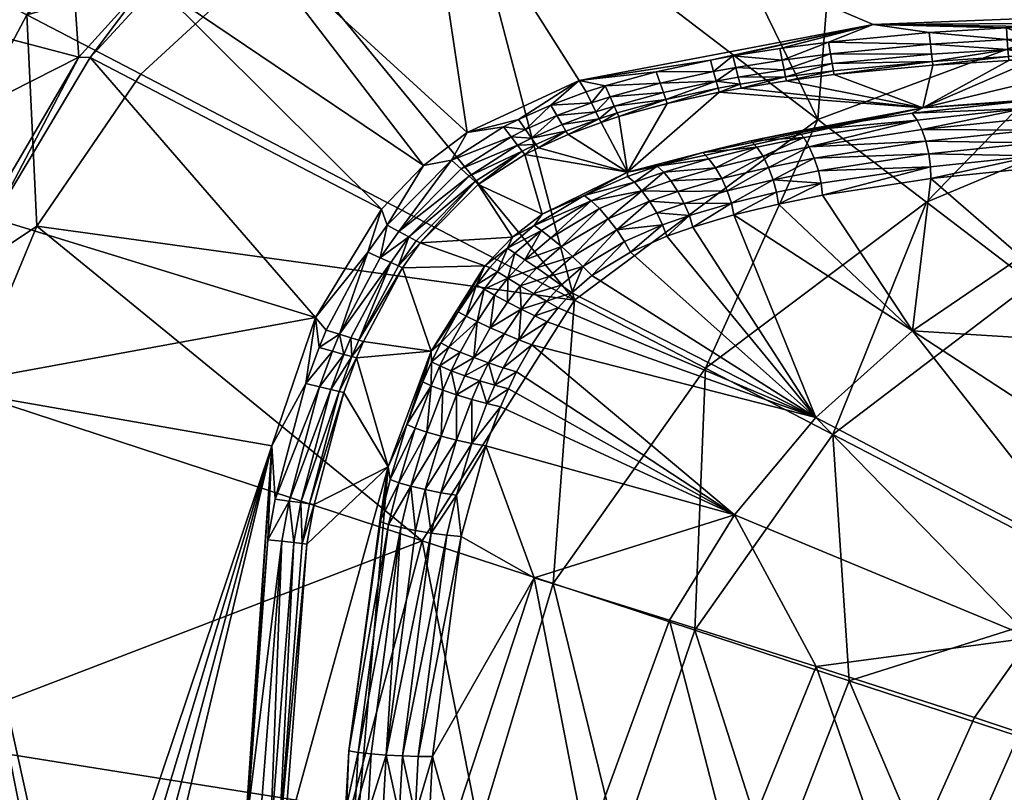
# Model space of a CAD drawing. Header units: centimetres. Extents: x -23.4 to 37.6, y -22.2 to 18.5.
# Tile 8 of 27: x -15.5 to -4.7, y 1.4 to 9.8. Entities that reach past the tile are written whole.
import ezdxf

# ---------------------------------------------------------------- set-up
doc = ezdxf.new("R2010")
doc.units = ezdxf.units.CM
doc.layers.get('0').update_dxf_attribs({"true_color": 0x5890e1})

msp = doc.modelspace()

# ---------------------------------------------------------------- meshes
at = {"color": 16, "true_color": 0x870606}
mesh = msp.add_polyface(dxfattribs=at)
corners = [(-8.679, 13.755, 26.176), (-11.602, 13.003, 26.176), (1.529, 17.813, 26.176), (-5.579, 14.098, 26.176), (-6.166, 9.793, 26.683), (-11.111, 11.897, 26.683), (-1.232, 9.985, 26.683), (7.102, 11.897, 26.683), (-0.878, 9.849, 26.703), (-1.484, 9.842, 26.703), (-3.26, 9.811, 26.703), (-5.536, 14.016, 26.683), (-11.111, 12.072, 26.176), (2.02, 16.882, 26.176), (-11.613, 13.025, 26.442), (-5.092, 15.593, 27.062), (-3.411, 16.127, 26.952), (-5.077, 15.553, 26.974), (-8.4, 14.397, 27.018), (-5.052, 15.487, 26.793), (-11.666, 13.118, 26.85), (-5.036, 15.444, 26.605), (-3.393, 16.075, 26.772), (1.528, 17.819, 26.395), (-8.424, 14.449, 27.105), (-8.45, 14.507, 27.188), (-5.11, 15.639, 27.146), (-3.436, 16.197, 27.125), (-8.678, 15.428, 28.394), (-8.654, 12.607, 36.331), (-6.436, 13.166, 36.331), (-7.286, 14.108, 37.222), (-2.462, 14.678, 37.203), (-1.928, 13.756, 36.331), (-9.054, 16.068, 38.239), (-8.153, 15.069, 37.861), (-3.013, 15.63, 37.844), (-3.537, 9.954, 32.42), (-6.773, 8.753, 32.409), (-0.1, 10.6, 32.422), (7.102, 16.964, 26.683), (-11.111, 11.974, 26.683)]
mesh.append_faces([[corners[k] for k in face] for face in [(4, 5, 6), (6, 5, 7), (8, 9, 6), (6, 9, 10), (11, 12, 3), (14, 2, 1), (15, 16, 17), (18, 17, 19), (20, 19, 21), (19, 22, 21), (14, 21, 23), (24, 25, 15), (25, 26, 15), (15, 26, 27), (25, 28, 26), (29, 30, 31), (31, 30, 32), (30, 33, 32), (37, 30, 38), (37, 33, 30), (37, 39, 33), (30, 29, 38)]], dxfattribs={"color": 16})
mesh.append_faces([[corners[k] for k in face] for face in [(0, 2, 3)]], dxfattribs={"vtx0": -1, "vtx1": -1, "color": 16})
mesh.append_faces([[corners[k] for k in face] for face in [(40, 5, 41), (40, 41, 11)]], dxfattribs={"vtx0": -1, "vtx2": -1, "color": 16})
mesh.append_faces([[corners[k] for k in face] for face in [(0, 1, 2), (11, 3, 13), (19, 17, 16), (17, 18, 24), (24, 15, 17), (34, 35, 36), (35, 31, 32), (32, 36, 35)]], dxfattribs={"vtx2": -1, "color": 16})
mesh = msp.add_polyface(dxfattribs=at)
corners = [(2.513, 16.921, 26.683), (2.985, 16.964, 26.683), (7.102, 16.964, 26.683), (1.529, 17.813, 26.176), (2.02, 16.882, 26.176), (-5.579, 14.098, 26.176), (7.102, 10.035, 26.683), (-1.232, 9.985, 26.683), (7.102, 11.897, 26.683), (7.102, 9.895, 26.703), (7.102, 9.829, 26.727), (2.797, 9.882, 26.703), (7.102, 9.965, 26.688), (-0.878, 9.849, 26.703), (2.798, 9.752, 26.761), (7.102, 9.766, 26.761), (2.799, 9.644, 26.851), (-0.876, 9.72, 26.761), (7.102, 17.053, 26.176), (2.492, 17.009, 26.176), (2.064, 16.799, 26.683), (-5.536, 14.016, 26.683), (-3.013, 15.63, 37.844), (-2.462, 14.678, 37.203), (7.102, 15.782, 37.832), (7.102, 16.749, 38.226), (-3.592, 16.63, 38.233), (-1.928, 13.756, 36.331), (7.102, 14.85, 37.183), (7.102, 13.97, 36.331), (3.993, 9.08, 30.403), (-0.1, 10.6, 32.422), (0.385, 9.761, 31.506), (7.102, 9.138, 30.405), (7.102, 10.922, 32.424), (-11.111, 11.897, 26.683), (-2.72, 9.048, 31.451)]
mesh.append_faces([[corners[k] for k in face] for face in [(0, 1, 2), (6, 7, 8), (9, 10, 11), (12, 11, 6), (12, 9, 11), (6, 11, 7), (7, 11, 13), (14, 15, 16), (14, 10, 15), (14, 11, 10), (2, 1, 18), (19, 1, 0), (4, 0, 20), (4, 19, 0), (22, 23, 24), (25, 22, 24), (25, 26, 22), (23, 27, 28), (24, 23, 28), (27, 29, 28), (33, 34, 30), (30, 34, 31), (31, 34, 29), (27, 31, 29)]], dxfattribs={"color": 16})
mesh.append_faces([[corners[k] for k in face] for face in [(2, 20, 0)]], dxfattribs={"vtx0": -1, "color": 16})
mesh.append_faces([[corners[k] for k in face] for face in [(3, 4, 5), (2, 8, 35), (2, 21, 20)]], dxfattribs={"vtx0": -1, "vtx2": -1, "color": 16})
mesh.append_faces([[corners[k] for k in face] for face in [(14, 17, 13), (13, 11, 14), (4, 20, 21), (30, 31, 32), (36, 32, 31)]], dxfattribs={"vtx2": -1, "color": 16})
mesh = msp.add_polyface(dxfattribs=at)
corners = [(-10.618, 8.607, 26.683), (-13.152, 10.929, 26.683), (-11.111, 11.897, 26.683), (-9.388, 9.18, 26.683), (-6.166, 9.793, 26.683), (-11.096, 8.248, 26.683), (-9.701, 8.91, 26.703), (-9.313, 9.054, 26.703), (-9.254, 8.934, 26.761), (-9.104, 9.121, 26.703), (-9.05, 9, 26.761), (-9.005, 8.898, 26.851), (-9.205, 8.834, 26.851), (-8.502, 9.15, 26.761), (-8.546, 9.274, 26.703), (-7.917, 9.278, 26.761), (-7.952, 9.403, 26.703), (-8.439, 8.97, 26.969), (-8.424, 8.928, 27.103), (-8.954, 8.783, 27.103), (-9.633, 8.794, 26.761), (-10.055, 8.753, 26.703), (-7.887, 9.172, 26.851), (-8.465, 9.046, 26.851), (-8.972, 8.824, 26.969), (-11.111, 12.072, 26.176), (-11.111, 11.974, 26.683), (-12.211, 11.597, 26.176), (-5.536, 14.016, 26.683), (-11.602, 13.003, 26.176), (-11.603, 13.003, 26.176), (-11.999, 12.85, 26.176), (-8.654, 12.607, 36.331), (-11.862, 12.637, 37.216), (-10.757, 11.793, 36.331), (-6.773, 8.753, 32.409), (-9.439, 6.773, 32.398), (-12.646, 10.672, 36.331)]
mesh.append_faces([[corners[k] for k in face] for face in [(0, 1, 2), (3, 2, 4), (3, 0, 2), (0, 5, 1), (6, 3, 7), (3, 14, 9), (7, 3, 9), (14, 3, 16), (17, 18, 19), (21, 3, 6), (24, 17, 19), (25, 26, 27), (26, 25, 28), (29, 25, 30), (30, 25, 31), (32, 33, 34), (35, 32, 34), (36, 34, 37), (35, 34, 36)]], dxfattribs={"color": 16})
mesh.append_faces([[corners[k] for k in face] for face in [(8, 7, 9), (9, 10, 8), (10, 11, 12), (12, 8, 10), (13, 10, 9), (9, 14, 13), (15, 13, 14), (8, 20, 6), (6, 7, 8), (20, 8, 12), (22, 23, 13), (23, 11, 10), (10, 13, 23), (11, 23, 17), (17, 24, 11)]], dxfattribs={"vtx2": -1, "color": 16})
mesh = msp.add_polyface(dxfattribs=at)
corners = [(-14.873, 9.433, 26.176), (-14.747, 9.43, 26.683), (-15.805, 7.667, 26.683), (-15.947, 7.605, 26.176), (-16.438, 5.819, 26.683), (-16.075, 9.75, 26.176), (-14.981, 10.991, 26.176), (-16.877, 8.418, 26.176), (-17.812, 5.739, 26.176), (-15.201, 10.815, 26.442), (-16.468, 9.21, 26.442), (-17.376, 7.322, 26.442), (-17.12, 8.118, 26.718), (-16.613, 9.091, 26.718), (-16.009, 9.985, 26.718), (-16.734, 9.141, 26.977), (-16.122, 10.046, 26.977), (-16.289, 10.134, 27.206), (-16.91, 9.214, 27.206), (-15.005, 11.25, 26.977), (-15.15, 11.362, 27.206), (-14.581, 11.605, 26.977), (-14.907, 11.173, 26.718), (-17.43, 8.216, 27.206), (-18.831, 13.284, 32.113), (-15.334, 7.582, 36.331), (-17.404, 6.199, 37.187), (-16.087, 5.767, 36.331), (-15.441, 9.897, 37.196), (-14.194, 9.248, 36.331), (-16.703, 10.554, 37.838), (-12.982, 13.491, 37.856)]
mesh.append_faces([[corners[k] for k in face] for face in [(0, 1, 2), (3, 2, 4), (3, 0, 2), (0, 5, 6), (0, 7, 5), (0, 3, 7), (7, 3, 8), (6, 5, 9), (9, 5, 10), (10, 5, 7), (11, 10, 7), (10, 12, 13), (17, 16, 18), (17, 19, 16), (17, 20, 19), (19, 20, 21), (10, 14, 9), (10, 13, 14), (10, 11, 12), (15, 23, 18), (16, 15, 18), (14, 22, 9), (20, 17, 24), (25, 26, 27), (25, 28, 26), (25, 29, 28)]], dxfattribs={"color": 16})
mesh.append_faces([[corners[k] for k in face] for face in [(14, 13, 15), (15, 16, 14), (16, 19, 22), (22, 14, 16), (15, 13, 12), (26, 28, 30), (31, 30, 28)]], dxfattribs={"vtx2": -1, "color": 16})
mesh = msp.add_polyface(dxfattribs=at)
corners = [(-12.279, 6.58, 26.683), (-16.438, 5.819, 26.683), (-15.805, 7.667, 26.683), (-14.747, 9.43, 26.683), (-11.557, 7.77, 26.683), (-14.021, 10.225, 26.683), (-11.096, 8.248, 26.683), (-13.152, 10.929, 26.683), (-11.111, 11.974, 26.683), (-11.111, 11.897, 26.683), (-11.705, 7.297, 26.703), (-12.161, 6.441, 26.703), (-11.454, 7.184, 26.851), (-11.893, 6.36, 26.851), (-12.015, 6.397, 26.761), (-11.569, 7.236, 26.761), (-11.803, 6.333, 26.969), (-12.211, 11.597, 26.176), (-13.228, 10.994, 26.176), (-14.127, 10.261, 26.176), (-14.873, 9.433, 26.176), (-13.585, 12.053, 26.176), (-14.981, 10.991, 26.176), (-15.201, 10.815, 26.442), (-13.567, 12.093, 26.442), (-14.716, 11.725, 27.206), (-14.581, 11.605, 26.977), (-15.15, 11.362, 27.206), (-14.907, 11.173, 26.718), (-14.489, 11.524, 26.718), (-15.005, 11.25, 26.977), (-15.441, 9.897, 37.196), (-14.194, 9.248, 36.331), (-12.646, 10.672, 36.331), (-11.862, 12.637, 37.216), (-9.439, 6.773, 32.398), (-15.334, 7.582, 36.331)]
mesh.append_faces([[corners[k] for k in face] for face in [(0, 1, 2), (3, 0, 2), (3, 4, 0), (3, 5, 4), (4, 5, 6), (6, 5, 7), (7, 8, 9), (0, 10, 11), (0, 4, 10), (17, 8, 7), (18, 7, 5), (19, 5, 3), (20, 19, 3), (19, 18, 5), (18, 17, 7), (21, 17, 18), (22, 18, 19), (20, 22, 19), (22, 21, 18), (22, 23, 24), (25, 26, 27), (23, 28, 29), (24, 23, 29), (31, 32, 33), (34, 31, 33), (32, 35, 33), (32, 36, 35)]], dxfattribs={"color": 16})
mesh.append_faces([[corners[k] for k in face] for face in [(12, 13, 14), (14, 15, 12), (10, 15, 14), (14, 11, 10), (16, 13, 12), (29, 28, 30), (30, 26, 29)]], dxfattribs={"vtx2": -1, "color": 16})
mesh = msp.add_polyface(dxfattribs=at)
corners = [(-5.539, 9.575, 26.761), (-6.636, 9.472, 26.761), (-6.657, 9.6, 26.703), (-5.553, 9.704, 26.703), (-6.166, 9.793, 26.683), (-7.192, 9.531, 26.703), (-4.708, 9.757, 26.703), (-4.699, 9.628, 26.761), (-4.685, 9.44, 26.969), (-4.682, 9.397, 27.103), (-5.514, 9.345, 27.103), (-5.519, 9.388, 26.969), (-6.597, 9.243, 27.103), (-6.604, 9.286, 26.969), (-7.118, 9.175, 27.103), (-3.26, 9.811, 26.703), (-4.423, 9.771, 26.703), (-4.414, 9.641, 26.761), (-4.407, 9.533, 26.851), (-4.691, 9.519, 26.851), (-6.617, 9.364, 26.851), (-7.127, 9.218, 26.969), (-5.527, 9.467, 26.851), (-4.399, 9.41, 27.103), (-5.623, 8.88, 29.678), (-5.74, 8.819, 29.85), (-6.991, 8.624, 30.166), (-4.563, 8.947, 29.565), (-4.514, 8.87, 29.678), (-5.685, 8.745, 29.962), (-3.537, 9.954, 32.42), (-6.773, 8.753, 32.409), (-5.585, 7.845, 31.395)]
mesh.append_faces([[corners[k] for k in face] for face in [(4, 3, 2), (5, 4, 2), (8, 9, 10), (11, 10, 12), (13, 12, 14), (4, 15, 16), (4, 6, 3), (4, 16, 6), (11, 8, 10), (13, 11, 12), (23, 24, 9), (14, 12, 24), (24, 12, 10), (9, 24, 10), (24, 25, 26), (24, 27, 25)]], dxfattribs={"color": 16})
mesh.append_faces([[corners[k] for k in face] for face in [(0, 1, 2), (2, 3, 0), (3, 6, 7), (7, 0, 3), (17, 7, 6), (18, 19, 7), (20, 13, 21), (0, 7, 19), (19, 22, 0), (22, 20, 1), (1, 0, 22), (11, 22, 19), (19, 8, 11), (20, 22, 11), (11, 13, 20), (25, 27, 28), (28, 29, 25), (30, 31, 32)]], dxfattribs={"vtx2": -1, "color": 16})
mesh = msp.add_polyface(dxfattribs=at)
corners = [(-1.482, 9.713, 26.761), (-3.255, 9.681, 26.761), (-3.26, 9.811, 26.703), (-3.248, 9.494, 26.969), (-3.247, 9.45, 27.103), (-4.399, 9.41, 27.103), (-4.402, 9.454, 26.969), (-4.682, 9.397, 27.103), (-4.708, 9.757, 26.703), (-4.423, 9.771, 26.703), (-4.414, 9.641, 26.761), (-3.251, 9.573, 26.851), (-4.407, 9.533, 26.851), (-4.699, 9.628, 26.761), (-1.232, 9.985, 26.683), (-6.166, 9.793, 26.683), (-1.48, 9.604, 26.851), (-1.479, 9.525, 26.969), (-4.685, 9.44, 26.969), (-4.691, 9.519, 26.851), (-1.593, 9.182, 28.789), (-5.623, 8.88, 29.678), (-3.607, 9.023, 29.345), (-4.563, 8.947, 29.565), (-3.491, 8.707, 29.6), (-3.522, 8.837, 29.546), (-2.66, 8.889, 29.359), (-2.633, 8.758, 29.413), (-2.738, 9.078, 29.157), (-2.696, 8.999, 29.272), (-3.562, 8.945, 29.459), (-4.514, 8.87, 29.678), (-4.47, 8.763, 29.764), (-5.585, 7.845, 31.395), (-2.72, 9.048, 31.451), (-3.537, 9.954, 32.42)]
mesh.append_faces([[corners[k] for k in face] for face in [(3, 4, 5), (6, 5, 7), (6, 3, 5), (14, 2, 15), (3, 17, 4), (18, 6, 7), (4, 20, 21), (5, 4, 21), (21, 22, 23), (21, 20, 22)]], dxfattribs={"color": 16})
mesh.append_faces([[corners[k] for k in face] for face in [(0, 1, 2), (8, 9, 10), (9, 2, 1), (1, 10, 9), (10, 1, 11), (11, 12, 10), (13, 10, 12), (6, 12, 11), (11, 3, 6), (16, 11, 1), (17, 3, 11), (19, 12, 6), (6, 18, 19), (24, 25, 26), (26, 27, 24), (22, 28, 29), (29, 30, 22), (30, 31, 23), (23, 22, 30), (25, 30, 29), (29, 26, 25), (32, 31, 30), (30, 25, 32), (33, 34, 35)]], dxfattribs={"vtx2": -1, "color": 16})
mesh = msp.add_polyface(dxfattribs=at)
corners = [(-8.546, 9.274, 26.703), (-7.952, 9.403, 26.703), (-7.917, 9.278, 26.761), (-9.388, 9.18, 26.683), (-6.166, 9.793, 26.683), (-7.705, 9.449, 26.703), (-7.192, 9.531, 26.703), (-7.165, 9.403, 26.761), (-6.657, 9.6, 26.703), (-6.636, 9.472, 26.761), (-6.617, 9.364, 26.851), (-7.143, 9.296, 26.851), (-7.127, 9.218, 26.969), (-7.118, 9.175, 27.103), (-7.616, 9.096, 27.103), (-7.627, 9.139, 26.969), (-7.854, 9.052, 27.103), (-7.866, 9.095, 26.969), (-8.424, 8.928, 27.103), (-7.673, 9.322, 26.761), (-7.646, 9.216, 26.851), (-7.887, 9.172, 26.851), (-6.604, 9.286, 26.969), (-8.502, 9.15, 26.761), (-8.439, 8.97, 26.969), (-8.465, 9.046, 26.851), (-5.623, 8.88, 29.678)]
mesh.append_faces([[corners[k] for k in face] for face in [(1, 3, 4), (5, 4, 6), (12, 13, 14), (15, 14, 16), (17, 16, 18), (12, 22, 13), (4, 5, 1), (24, 17, 18), (16, 17, 15), (15, 12, 14), (26, 16, 14), (13, 26, 14)]], dxfattribs={"color": 16})
mesh.append_faces([[corners[k] for k in face] for face in [(0, 1, 2), (7, 6, 8), (8, 9, 7), (9, 10, 11), (11, 7, 9), (2, 1, 5), (5, 19, 2), (19, 20, 21), (21, 2, 19), (7, 19, 5), (5, 6, 7), (11, 20, 19), (19, 7, 11), (12, 11, 10), (23, 2, 21), (24, 25, 21), (21, 17, 24), (20, 11, 12), (12, 15, 20), (15, 17, 21), (21, 20, 15)]], dxfattribs={"vtx2": -1, "color": 16})
mesh = msp.add_polyface(dxfattribs=at)
corners = [(-10.218, 8.67, 26.703), (-10.788, 8.304, 26.703), (-10.618, 8.607, 26.683), (-10.055, 8.753, 26.703), (-9.388, 9.18, 26.683), (-8.972, 8.824, 26.969), (-8.954, 8.783, 27.103), (-9.15, 8.72, 27.103), (-9.17, 8.76, 26.969), (-9.511, 8.586, 27.103), (-9.534, 8.625, 26.969), (-9.836, 8.442, 27.103), (-9.863, 8.479, 26.969), (-9.984, 8.366, 27.103), (-10.134, 8.561, 26.761), (-9.977, 8.641, 26.761), (-9.701, 8.91, 26.703), (-9.633, 8.794, 26.761), (-9.576, 8.696, 26.851), (-9.911, 8.548, 26.851), (-9.205, 8.834, 26.851), (-9.005, 8.898, 26.851), (-10.064, 8.47, 26.851), (-10.013, 8.403, 26.969), (-8.424, 8.928, 27.103), (-8.858, 8.175, 30.476), (-7.854, 9.052, 27.103)]
mesh.append_faces([[corners[k] for k in face] for face in [(0, 1, 2), (3, 2, 4), (5, 6, 7), (8, 7, 9), (10, 9, 11), (12, 11, 13), (2, 3, 0), (8, 5, 7), (11, 12, 10), (10, 8, 9), (23, 12, 13), (6, 24, 25), (7, 25, 9), (7, 6, 25), (24, 26, 25)]], dxfattribs={"color": 16})
mesh.append_faces([[corners[k] for k in face] for face in [(1, 0, 14), (0, 3, 15), (15, 14, 0), (15, 3, 16), (16, 17, 15), (17, 18, 19), (19, 15, 17), (20, 18, 17), (8, 20, 21), (21, 5, 8), (14, 15, 19), (19, 22, 14), (22, 19, 12), (12, 23, 22), (18, 20, 8), (8, 10, 18), (10, 12, 19), (19, 18, 10)]], dxfattribs={"vtx2": -1, "color": 16})
mesh = msp.add_polyface(dxfattribs=at)
corners = [(-6.724, 7.922, 30.354), (-7.206, 7.824, 30.484), (-6.738, 8.052, 30.412), (-7.226, 7.953, 30.542), (-8.239, 7.832, 30.818), (-7.768, 7.97, 30.697), (-7.722, 7.833, 30.674), (-8.182, 7.698, 30.794), (-8.427, 7.471, 30.805), (-8.143, 7.571, 30.733), (-7.693, 7.705, 30.615), (-8.308, 7.963, 30.803), (-7.687, 4.419, 29.197), (-9.909, 6.283, 30.964), (-6.795, 5.485, 29.198), (-8.827, 7.297, 30.898), (-5.737, 6.435, 29.206), (-5.535, 8.104, 30.04), (-4.547, 7.247, 29.221), (-3.347, 6.286, 28.401), (-3.47, 8.294, 29.534), (-2.619, 8.345, 29.346), (-1.069, 7.439, 28.428), (-2.056, 5.254, 27.667), (-2.925, 4.6, 27.661), (-4.401, 8.223, 29.754), (-6.609, 5.3, 30.402), (-3.312, 3.584, 28.714), (-4.426, 6.961, 30.406), (-0.889, 7.019, 29.505), (-1.84, 8.072, 30.406), (-6.773, 8.753, 32.409), (-9.439, 6.773, 32.398), (-8.004, 6.026, 31.386), (-5.585, 7.845, 31.395), (-2.72, 9.048, 31.451)]
mesh.append_faces([[corners[k] for k in face] for face in [(0, 1, 2), (2, 1, 3), (8, 7, 9), (1, 10, 3), (3, 10, 6), (6, 10, 9), (7, 6, 9), (12, 13, 14), (8, 14, 15), (8, 9, 14), (14, 9, 10), (16, 10, 1), (0, 16, 1), (0, 17, 16), (16, 17, 18), (19, 18, 20), (21, 19, 20), (21, 22, 19), (19, 23, 24), (14, 10, 16), (17, 25, 18), (18, 25, 20), (24, 16, 19), (19, 16, 18), (26, 27, 28), (29, 30, 28)]], dxfattribs={"color": 16})
mesh.append_faces([[corners[k] for k in face] for face in [(4, 5, 6), (6, 7, 4), (5, 4, 11), (31, 32, 33), (33, 34, 31), (26, 28, 34), (34, 33, 26), (35, 34, 28)]], dxfattribs={"vtx2": -1, "color": 16})
mesh = msp.add_polyface(dxfattribs=at)
corners = [(-8.858, 8.175, 30.476), (-7.854, 9.052, 27.103), (-5.623, 8.88, 29.678), (-7.263, 8.091, 30.564), (-7.226, 7.953, 30.542), (-7.722, 7.833, 30.674), (-7.768, 7.97, 30.697), (-7.827, 8.103, 30.681), (-7.314, 8.226, 30.548), (-8.536, 8.239, 30.549), (-8.036, 8.388, 30.429), (-7.967, 8.321, 30.542), (-7.507, 8.518, 30.296), (-6.991, 8.624, 30.166), (-7.441, 8.449, 30.409), (-6.813, 8.327, 30.417), (-6.768, 8.19, 30.434), (-7.375, 8.349, 30.495), (-6.868, 8.451, 30.364), (-7.895, 8.223, 30.628), (-8.308, 7.963, 30.803), (-5.589, 8.513, 30.102), (-5.685, 8.745, 29.962), (-6.929, 8.553, 30.277), (-8.385, 8.08, 30.75), (-8.463, 8.175, 30.663), (-6.738, 8.052, 30.412)]
mesh.append_faces([[corners[k] for k in face] for face in [(0, 1, 2), (2, 10, 0), (2, 12, 10), (2, 13, 12)]], dxfattribs={"color": 16})
mesh.append_faces([[corners[k] for k in face] for face in [(3, 4, 5), (5, 6, 3), (6, 7, 8), (8, 3, 6), (9, 10, 11), (10, 12, 14), (14, 11, 10), (15, 16, 3), (3, 8, 15), (8, 17, 18), (18, 15, 8), (7, 19, 17), (17, 8, 7), (20, 7, 6), (21, 15, 18), (22, 23, 13), (18, 23, 22), (17, 14, 23), (23, 18, 17), (19, 11, 14), (14, 17, 19), (24, 19, 7), (7, 20, 24), (12, 13, 23), (23, 14, 12), (25, 11, 19), (19, 24, 25), (3, 16, 26), (26, 4, 3)]], dxfattribs={"vtx2": -1, "color": 16})
mesh = msp.add_polyface(dxfattribs=at)
corners = [(-2.619, 8.345, 29.346), (-3.47, 8.294, 29.534), (-2.612, 8.475, 29.406), (-3.464, 8.424, 29.594), (-3.471, 8.565, 29.616), (-4.398, 8.353, 29.813), (-4.409, 8.494, 29.835), (-4.434, 8.634, 29.818), (-3.491, 8.707, 29.6), (-5.557, 8.374, 30.119), (-5.538, 8.234, 30.097), (-6.724, 7.922, 30.354), (-5.535, 8.104, 30.04), (-6.738, 8.052, 30.412), (-6.768, 8.19, 30.434), (-4.401, 8.223, 29.754), (-2.633, 8.758, 29.413), (-2.616, 8.617, 29.429), (-4.47, 8.763, 29.764), (-3.522, 8.837, 29.546), (-5.589, 8.513, 30.102), (-5.633, 8.64, 30.048), (-6.868, 8.451, 30.364), (-6.813, 8.327, 30.417), (-6.991, 8.624, 30.166), (-5.74, 8.819, 29.85), (-5.685, 8.745, 29.962), (-4.514, 8.87, 29.678), (-4.426, 6.961, 30.406), (-1.84, 8.072, 30.406), (-2.72, 9.048, 31.451)]
mesh.append_faces([[corners[k] for k in face] for face in [(0, 1, 2), (2, 1, 3), (11, 10, 12), (11, 13, 10), (1, 15, 3), (3, 15, 5), (5, 15, 12), (10, 5, 12)]], dxfattribs={"color": 16})
mesh.append_faces([[corners[k] for k in face] for face in [(4, 3, 5), (5, 6, 4), (6, 7, 8), (8, 4, 6), (9, 6, 5), (5, 10, 9), (10, 13, 14), (14, 9, 10), (16, 17, 4), (4, 8, 16), (7, 18, 19), (19, 8, 7), (20, 7, 6), (6, 9, 20), (21, 18, 7), (7, 20, 21), (22, 21, 20), (9, 14, 23), (23, 20, 9), (24, 25, 26), (21, 26, 27), (27, 18, 21), (26, 21, 22), (4, 17, 2), (2, 3, 4), (28, 29, 30)]], dxfattribs={"vtx2": -1, "color": 16})
mesh = msp.add_polyface(dxfattribs=at)
corners = [(-11.096, 8.248, 26.683), (-10.788, 8.304, 26.703), (-11.495, 7.593, 26.703), (-11.557, 7.77, 26.683), (-11.705, 7.297, 26.703), (-11.569, 7.236, 26.761), (-11.365, 7.523, 26.761), (-11.255, 7.465, 26.851), (-11.454, 7.184, 26.851), (-10.683, 8.209, 26.761), (-10.618, 8.607, 26.683), (-10.013, 8.403, 26.969), (-9.984, 8.366, 27.103), (-10.495, 8.039, 27.103), (-10.53, 8.071, 26.969), (-11.131, 7.398, 27.103), (-11.175, 7.422, 26.969), (-11.371, 7.146, 26.969), (-10.595, 8.129, 26.851), (-10.134, 8.561, 26.761), (-10.064, 8.47, 26.851), (-10.422, 7.147, 30.677), (-10.121, 7.461, 30.672), (-9.796, 7.713, 30.644), (-10.174, 7.34, 30.817), (-10.093, 7.288, 30.938), (-10.285, 7.08, 30.939), (-9.803, 7.535, 30.918), (-9.884, 7.59, 30.798)]
mesh.append_faces([[corners[k] for k in face] for face in [(0, 1, 2), (3, 2, 4), (3, 0, 2), (0, 10, 1), (11, 12, 13), (14, 13, 15), (16, 15, 17), (13, 14, 11), (16, 14, 15), (21, 15, 22), (15, 13, 22), (22, 13, 23), (23, 13, 12), (24, 21, 22), (28, 24, 22)]], dxfattribs={"color": 16})
mesh.append_faces([[corners[k] for k in face] for face in [(5, 6, 7), (7, 8, 5), (2, 6, 5), (5, 4, 2), (1, 9, 6), (6, 2, 1), (7, 16, 17), (17, 8, 7), (18, 7, 6), (6, 9, 18), (9, 19, 20), (20, 18, 9), (19, 9, 1), (11, 14, 18), (18, 20, 11), (7, 18, 14), (14, 16, 7), (24, 25, 26), (27, 25, 24)]], dxfattribs={"vtx2": -1, "color": 16})
mesh = msp.add_polyface(dxfattribs=at)
corners = [(-8.858, 8.175, 30.476), (-9.984, 8.366, 27.103), (-9.836, 8.442, 27.103), (-9.511, 8.586, 27.103), (-9.796, 7.713, 30.644), (-8.427, 7.471, 30.805), (-8.475, 7.595, 30.868), (-8.182, 7.698, 30.794), (-8.54, 7.727, 30.893), (-8.239, 7.832, 30.818), (-9.335, 7.92, 30.719), (-9.884, 7.59, 30.798), (-8.859, 8.125, 30.622), (-9.257, 7.861, 30.836), (-9.803, 7.535, 30.918), (-8.784, 8.063, 30.737), (-8.536, 8.239, 30.549), (-8.463, 8.175, 30.663), (-8.385, 8.08, 30.75), (-8.702, 7.97, 30.825), (-7.967, 8.321, 30.542), (-8.618, 7.855, 30.878), (-8.976, 7.541, 30.991), (-9.07, 7.664, 30.978), (-9.166, 7.774, 30.924), (-9.584, 7.358, 31.062), (-8.308, 7.963, 30.803), (-8.036, 8.388, 30.429), (-9.701, 7.456, 31.009)]
mesh.append_faces([[corners[k] for k in face] for face in [(0, 1, 2), (3, 0, 2), (4, 1, 0), (5, 6, 7), (4, 10, 11), (4, 0, 10), (10, 0, 12), (12, 0, 16), (16, 0, 27)]], dxfattribs={"color": 16})
mesh.append_faces([[corners[k] for k in face] for face in [(7, 6, 8), (8, 9, 7), (11, 10, 13), (13, 14, 11), (15, 12, 16), (16, 17, 15), (17, 18, 19), (19, 15, 17), (20, 17, 16), (21, 8, 22), (22, 23, 21), (23, 24, 19), (19, 21, 23), (24, 23, 25), (26, 21, 19), (19, 18, 26), (9, 8, 21), (21, 26, 9), (10, 12, 15), (15, 13, 10), (13, 15, 19), (19, 24, 13), (13, 24, 28), (28, 14, 13), (22, 8, 6)]], dxfattribs={"vtx2": -1, "color": 16})
mesh = msp.add_polyface(dxfattribs=at)
corners = [(-8.427, 7.471, 30.805), (-8.827, 7.297, 30.898), (-8.475, 7.595, 30.868), (-8.893, 7.415, 30.964), (-8.976, 7.541, 30.991), (-9.349, 7.141, 31.044), (-9.464, 7.25, 31.074), (-9.584, 7.358, 31.062), (-9.07, 7.664, 30.978), (-9.718, 7.031, 31.095), (-9.586, 6.937, 31.063), (-9.468, 6.852, 30.99), (-9.251, 7.04, 30.973), (-9.748, 6.762, 31.064), (-9.619, 6.688, 30.991), (-9.876, 6.598, 31.056), (-9.741, 6.534, 30.984), (-9.89, 6.845, 31.095), (-10.174, 7.34, 30.817), (-9.884, 7.59, 30.798), (-9.803, 7.535, 30.918), (-9.796, 7.713, 30.644), (-10.121, 7.461, 30.672), (-9.701, 7.456, 31.009), (-9.166, 7.774, 30.924), (-9.855, 7.126, 31.083), (-10.036, 6.93, 31.084), (-10.025, 6.673, 31.088), (-9.983, 7.214, 31.03), (-10.093, 7.288, 30.938), (-6.795, 5.485, 29.198)]
mesh.append_faces([[corners[k] for k in face] for face in [(0, 1, 2), (2, 1, 3), (11, 10, 5), (12, 5, 3), (1, 12, 3), (12, 11, 5), (10, 11, 13), (13, 11, 14), (15, 14, 16), (21, 19, 22), (15, 13, 14), (30, 12, 1)]], dxfattribs={"color": 16})
mesh.append_faces([[corners[k] for k in face] for face in [(4, 3, 5), (5, 6, 4), (6, 7, 8), (8, 4, 6), (9, 6, 5), (5, 10, 9), (10, 13, 17), (17, 9, 10), (18, 19, 20), (7, 23, 24), (25, 7, 6), (6, 9, 25), (26, 17, 27), (20, 23, 28), (28, 29, 20), (28, 23, 7), (7, 25, 28), (9, 17, 26), (26, 25, 9), (2, 3, 4), (27, 17, 13), (13, 15, 27)]], dxfattribs={"vtx2": -1, "color": 16})
mesh = msp.add_polyface(dxfattribs=at)
corners = [(-14.892, -1.176, 26.683), (-16.438, 5.819, 26.683), (-12.759, 5.176, 26.683), (-12.279, 6.58, 26.683), (-12.386, 5.857, 26.703), (-12.719, 4.591, 26.703), (-12.8, 4.146, 26.703), (-12.566, 4.57, 26.761), (-12.646, 4.129, 26.761), (-12.517, 4.114, 26.851), (-12.438, 4.552, 26.851), (-12.423, 4.103, 26.969), (-13.064, 0.567, 26.703), (-12.236, 5.822, 26.761), (-16.578, 5.699, 26.176), (-15.947, 7.605, 26.176), (-17.812, 5.739, 26.176), (-18.204, 3.137, 26.176), (-18.251, 2.898, 26.442), (-17.376, 7.322, 26.442), (-17.972, 6.04, 26.977), (-18.165, 6.073, 27.206), (-17.655, 7.12, 26.977), (-18.293, 5.513, 27.206), (-18.099, 5.485, 26.977), (-17.84, 6.017, 26.718), (-17.967, 5.465, 26.718), (-18.074, 4.901, 26.718), (-18.207, 4.917, 26.977), (-18.087, 2.185, 37.185), (-17.404, 6.199, 37.187), (-18.749, 6.639, 37.83), (-16.75, 1.971, 36.331), (-16.087, 5.767, 36.331), (-11.111, 4.135, 32.404), (-15.334, 7.582, 36.331)]
mesh.append_faces([[corners[k] for k in face] for face in [(0, 1, 2), (2, 1, 3), (2, 4, 5), (6, 2, 5), (6, 12, 2), (4, 2, 3), (14, 15, 1), (16, 15, 14), (17, 16, 14), (18, 16, 17), (18, 19, 16), (20, 21, 22), (20, 23, 21), (20, 24, 23), (25, 19, 26), (26, 19, 27), (18, 27, 19), (32, 33, 29), (29, 33, 30), (34, 35, 33), (32, 34, 33)]], dxfattribs={"color": 16})
mesh.append_faces([[corners[k] for k in face] for face in [(6, 5, 7), (7, 8, 6), (9, 8, 7), (7, 10, 9), (11, 9, 10), (5, 4, 13), (13, 7, 5), (25, 20, 22), (20, 25, 26), (26, 24, 20), (26, 27, 28), (28, 24, 26), (29, 30, 31)]], dxfattribs={"vtx2": -1, "color": 16})
mesh = msp.add_polyface(dxfattribs=at)
corners = [(-12.24, 6.252, 26.703), (-12.161, 6.441, 26.703), (-12.015, 6.397, 26.761), (-12.093, 6.211, 26.761), (-12.236, 5.822, 26.761), (-12.386, 5.857, 26.703), (-11.969, 6.177, 26.851), (-11.893, 6.36, 26.851), (-11.803, 6.333, 26.969), (-11.879, 6.152, 26.969), (-12.279, 6.58, 26.683), (-12.566, 4.57, 26.761), (-12.111, 5.792, 26.851), (-11.829, 6.138, 27.103), (-11.754, 6.318, 27.103), (-12.019, 5.771, 26.969), (-11.969, 5.759, 27.103), (-11.011, 6.211, 30.603), (-11.481, 4.945, 30.438), (-11.279, 5.409, 30.644), (-11.101, 5.877, 30.705), (-11.011, 5.834, 30.825), (-11.006, 6.094, 30.732), (-10.917, 6.05, 30.852), (-10.905, 6.303, 30.756), (-11.186, 5.369, 30.763), (-11.057, 5.325, 30.853), (-10.885, 5.785, 30.915), (-10.901, 5.28, 30.907), (-9.439, 6.773, 32.398), (-15.334, 7.582, 36.331), (-11.111, 4.135, 32.404)]
mesh.append_faces([[corners[k] for k in face] for face in [(1, 0, 10), (10, 0, 5), (13, 9, 14), (13, 15, 9), (13, 16, 15), (9, 8, 14), (13, 14, 17), (18, 13, 17), (18, 16, 13), (18, 17, 19), (19, 17, 20), (17, 24, 22), (20, 17, 22), (29, 30, 31)]], dxfattribs={"color": 16})
mesh.append_faces([[corners[k] for k in face] for face in [(0, 1, 2), (2, 3, 0), (3, 4, 5), (5, 0, 3), (6, 3, 2), (2, 7, 6), (7, 8, 9), (9, 6, 7), (11, 4, 12), (6, 12, 4), (4, 3, 6), (9, 15, 12), (12, 6, 9), (21, 20, 22), (22, 23, 21), (19, 20, 21), (21, 25, 19), (26, 25, 21), (21, 27, 26), (28, 26, 27)]], dxfattribs={"vtx2": -1, "color": 16})
mesh = msp.add_polyface(dxfattribs=at)
corners = [(-11.454, 7.184, 26.851), (-11.371, 7.146, 26.969), (-11.803, 6.333, 26.969), (-11.131, 7.398, 27.103), (-11.325, 7.125, 27.103), (-11.754, 6.318, 27.103), (-11.011, 6.211, 30.603), (-10.422, 7.147, 30.677), (-10.714, 6.644, 30.79), (-10.516, 6.941, 30.811), (-10.367, 7.131, 30.818), (-10.905, 6.303, 30.756), (-10.629, 6.596, 30.91), (-10.285, 7.08, 30.939), (-10.174, 7.34, 30.817), (-10.093, 7.288, 30.938), (-9.983, 7.214, 31.03), (-10.171, 7.011, 31.03), (-10.025, 6.673, 31.088), (-10.176, 6.751, 31.076), (-10.036, 6.93, 31.084), (-10.316, 6.826, 31.023), (-10.363, 6.469, 31.055), (-10.206, 6.401, 31.066), (-9.876, 6.598, 31.056), (-10.05, 6.337, 31.035), (-10.432, 6.891, 30.932), (-10.508, 6.536, 31.001), (-9.855, 7.126, 31.083)]
mesh.append_faces([[corners[k] for k in face] for face in [(3, 4, 1), (1, 4, 2), (2, 4, 5), (6, 4, 7), (6, 5, 4), (7, 4, 3), (8, 6, 7), (9, 7, 10), (10, 7, 14), (8, 7, 9)]], dxfattribs={"color": 16})
mesh.append_faces([[corners[k] for k in face] for face in [(0, 1, 2), (11, 8, 12), (13, 10, 14), (15, 16, 17), (17, 13, 15), (18, 19, 20), (19, 21, 17), (17, 20, 19), (22, 19, 18), (18, 23, 22), (18, 24, 25), (12, 8, 9), (9, 26, 12), (26, 21, 27), (27, 12, 26), (13, 26, 9), (9, 10, 13), (17, 21, 26), (26, 13, 17), (22, 27, 21), (21, 19, 22), (28, 20, 17), (17, 16, 28)]], dxfattribs={"vtx2": -1, "color": 16})
mesh = msp.add_polyface(dxfattribs=at)
corners = [(-10.05, 6.337, 31.035), (-9.741, 6.534, 30.984), (-9.909, 6.283, 30.964), (-10.222, 6.029, 31.002), (-10.075, 5.984, 30.931), (-10.314, 5.838, 30.978), (-10.165, 5.799, 30.907), (-10.917, 6.05, 30.852), (-10.792, 5.998, 30.942), (-10.885, 5.785, 30.915), (-11.011, 5.834, 30.825), (-10.817, 6.257, 30.876), (-11.006, 6.094, 30.732), (-10.905, 6.303, 30.756), (-11.011, 6.211, 30.603), (-10.714, 6.644, 30.79), (-10.629, 6.596, 30.91), (-10.206, 6.401, 31.066), (-10.383, 6.083, 31.032), (-10.545, 6.142, 31.02), (-10.363, 6.469, 31.055), (-9.876, 6.598, 31.056), (-10.025, 6.673, 31.088), (-10.641, 5.942, 30.996), (-10.732, 5.733, 30.969), (-10.693, 6.202, 30.966), (-10.508, 6.536, 31.001), (-10.477, 5.887, 31.008), (-6.795, 5.485, 29.198), (-9.619, 6.688, 30.991), (-9.468, 6.852, 30.99), (-9.251, 7.04, 30.973)]
mesh.append_faces([[corners[k] for k in face] for face in [(0, 1, 2), (3, 2, 4), (5, 4, 6), (13, 14, 15), (0, 21, 1), (5, 3, 4), (3, 0, 2), (2, 1, 28), (28, 1, 29), (30, 28, 29), (30, 31, 28)]], dxfattribs={"color": 16})
mesh.append_faces([[corners[k] for k in face] for face in [(7, 8, 9), (9, 10, 7), (11, 7, 12), (12, 13, 11), (16, 11, 13), (17, 18, 19), (19, 20, 17), (0, 17, 22), (8, 23, 24), (25, 8, 7), (7, 11, 25), (26, 25, 11), (11, 16, 26), (19, 25, 26), (26, 20, 19), (23, 19, 18), (18, 27, 23), (5, 27, 18), (18, 3, 5), (8, 25, 19), (19, 23, 8), (18, 17, 0), (0, 3, 18)]], dxfattribs={"vtx2": -1, "color": 16})
mesh = msp.add_polyface(dxfattribs=at)
corners = [(-4.44, 3.069, 27.656), (-6.795, 5.485, 29.198), (-3.724, 3.871, 27.657), (-7.687, 4.419, 29.197), (-6.794, 2.755, 28.386), (-5.056, 2.197, 27.657), (-5.923, 0.263, 27.662), (-7.693, 0.533, 28.395), (-6.218, -1.837, 27.665), (-7.985, -1.837, 28.402), (-5.737, 6.435, 29.206), (-2.925, 4.6, 27.661), (-8.4, 3.264, 29.203), (-2.506, -1.837, 26.628), (-1.712, 1.087, 26.648), (-7.522, -1.837, 29.503), (-5.66, -1.837, 28.714), (-7.259, 0.456, 29.503), (-4.578, 1.993, 28.714), (-6.429, 2.6, 29.504), (-5.388, 0.157, 28.714), (-3.312, 3.584, 28.714), (-6.609, 5.3, 30.402), (-8.123, 3.155, 30.401), (-8.95, 0.726, 30.404), (-1.706, 4.885, 28.714), (-4.426, 6.961, 30.406), (-9.195, -1.837, 30.405), (-1.186, 0.881, 27.71), (-1.936, -1.837, 27.696), (-8.004, 6.026, 31.386)]
mesh.append_faces([[corners[k] for k in face] for face in [(0, 1, 2), (0, 3, 1), (0, 4, 3), (0, 5, 4), (4, 5, 6), (7, 6, 8), (9, 7, 8), (10, 11, 2), (1, 10, 2), (12, 3, 4), (6, 7, 4), (13, 6, 14), (13, 8, 6), (6, 5, 14), (14, 5, 0), (2, 14, 0), (15, 16, 17), (18, 19, 20), (18, 21, 19), (19, 21, 22), (20, 17, 16), (20, 19, 17), (25, 26, 21), (27, 15, 17), (23, 19, 22), (21, 18, 28), (28, 18, 20), (29, 20, 16), (29, 28, 20)]], dxfattribs={"color": 16})
mesh.append_faces([[corners[k] for k in face] for face in [(12, 4, 7), (17, 19, 23), (23, 24, 17), (23, 22, 30)]], dxfattribs={"vtx2": -1, "color": 16})
mesh = msp.add_polyface(dxfattribs=at)
corners = [(-10.401, 5.638, 30.951), (-10.165, 5.799, 30.907), (-10.251, 5.603, 30.881), (-10.565, 5.202, 30.889), (-10.412, 5.175, 30.82), (-10.734, 4.634, 30.806), (-10.684, 4.181, 30.672), (-10.839, 4.195, 30.742), (-11.153, 1.77, 30.43), (-10.885, 5.785, 30.915), (-10.732, 5.733, 30.969), (-10.901, 5.28, 30.907), (-10.792, 5.998, 30.942), (-10.477, 5.887, 31.008), (-10.566, 5.682, 30.981), (-10.641, 5.942, 30.996), (-10.732, 5.238, 30.919), (-10.314, 5.838, 30.978), (-11.076, 4.696, 30.824), (-10.904, 4.661, 30.836), (-11.01, 4.218, 30.772), (-7.687, 4.419, 29.197), (-8.4, 3.264, 29.203), (-9.881, 3.728, 30.086), (-10.075, 5.984, 30.931), (-9.909, 6.283, 30.964), (-9.439, 6.773, 32.398), (-11.111, 4.135, 32.404), (-9.676, 3.665, 31.378), (-8.004, 6.026, 31.386), (-8.123, 3.155, 30.401)]
mesh.append_faces([[corners[k] for k in face] for face in [(0, 1, 2), (3, 2, 4), (5, 4, 6), (7, 6, 8), (17, 1, 0), (6, 7, 5), (3, 0, 2), (5, 3, 4), (21, 22, 23), (4, 23, 6), (4, 21, 23), (4, 2, 21), (21, 2, 1), (24, 21, 1), (24, 25, 21)]], dxfattribs={"color": 16})
mesh.append_faces([[corners[k] for k in face] for face in [(9, 10, 11), (10, 9, 12), (13, 14, 10), (10, 15, 13), (16, 11, 10), (10, 14, 16), (14, 0, 3), (3, 16, 14), (13, 17, 0), (0, 14, 13), (18, 11, 16), (16, 19, 18), (19, 16, 3), (3, 5, 19), (5, 7, 20), (20, 19, 5), (26, 27, 28), (28, 29, 26), (29, 28, 30)]], dxfattribs={"vtx2": -1, "color": 16})
mesh = msp.add_polyface(dxfattribs=at)
corners = [(-14.316, -1.36, 26.683), (-12.759, 5.176, 26.683), (-13.244, -1.837, 26.683), (-14.486, -1.256, 26.683), (-14.683, -1.193, 26.683), (-14.892, -1.176, 26.683), (-15.042, -1.192, 26.683), (-16.438, 5.819, 26.683), (-15.185, -1.231, 26.683), (-15.317, -1.293, 26.683), (-17.003, -1.837, 26.683), (-12.646, 4.129, 26.761), (-12.904, 0.813, 26.761), (-13.059, 0.815, 26.703), (-12.8, 4.146, 26.703), (-12.679, 0.81, 26.969), (-12.372, 4.097, 27.103), (-12.626, 0.809, 27.103), (-12.683, 0.563, 26.969), (-12.631, 0.562, 27.103), (-13.064, 0.567, 26.703), (-12.908, 0.565, 26.761), (-12.912, 0.31, 26.761), (-12.778, 0.564, 26.851), (-12.782, 0.309, 26.851), (-12.423, 4.103, 26.969), (-12.774, 0.811, 26.851), (-12.517, 4.114, 26.851), (-12.687, 0.308, 26.969), (-16.578, 5.699, 26.176), (-17.111, -1.837, 26.176), (-18.204, 3.137, 26.176), (-18.173, -1.837, 37.183), (-16.75, 1.971, 36.331), (-18.087, 2.185, 37.185), (-11.89, 1.195, 32.418), (-11.111, 4.135, 32.404)]
mesh.append_faces([[corners[k] for k in face] for face in [(0, 1, 2), (0, 3, 1), (1, 3, 4), (5, 1, 4), (5, 6, 7), (7, 6, 8), (9, 7, 8), (9, 10, 7), (15, 16, 17), (18, 17, 19), (15, 25, 16), (18, 15, 17), (20, 2, 1), (20, 14, 13), (29, 7, 10), (30, 29, 10), (31, 29, 30), (32, 33, 34), (33, 35, 36)]], dxfattribs={"color": 16})
mesh.append_faces([[corners[k] for k in face] for face in [(11, 12, 13), (13, 14, 11), (20, 21, 22), (21, 23, 24), (12, 21, 20), (20, 13, 12), (26, 12, 11), (11, 27, 26), (15, 26, 27), (27, 25, 15), (18, 23, 26), (26, 15, 18), (23, 18, 28), (21, 12, 26), (26, 23, 21)]], dxfattribs={"vtx2": -1, "color": 16})
mesh = msp.add_polyface(dxfattribs=at)
corners = [(-12.438, 4.552, 26.851), (-12.344, 4.539, 26.969), (-12.423, 4.103, 26.969), (-12.111, 5.792, 26.851), (-12.566, 4.57, 26.761), (-12.019, 5.771, 26.969), (-11.969, 5.759, 27.103), (-12.292, 4.532, 27.103), (-12.372, 4.097, 27.103), (-11.481, 4.945, 30.438), (-12.626, 0.809, 27.103), (-11.574, 4.345, 30.497), (-11.913, 1.833, 30.187), (-11.461, 4.806, 30.561), (-11.279, 5.409, 30.644), (-11.478, 4.313, 30.616), (-11.186, 5.369, 30.763), (-11.367, 4.771, 30.68), (-11.234, 4.733, 30.77), (-11.344, 4.279, 30.707), (-11.81, 1.815, 30.308), (-11.183, 4.246, 30.76), (-11.076, 4.696, 30.824), (-10.904, 4.661, 30.836), (-11.01, 4.218, 30.772), (-10.901, 5.28, 30.907), (-11.057, 5.325, 30.853), (-11.504, 1.785, 30.451), (-11.327, 1.776, 30.462), (-10.839, 4.195, 30.742)]
mesh.append_faces([[corners[k] for k in face] for face in [(5, 6, 1), (6, 7, 1), (1, 7, 2), (2, 7, 8), (9, 7, 6), (9, 8, 7), (9, 10, 8), (9, 11, 12), (9, 13, 11), (9, 14, 13)]], dxfattribs={"color": 16})
mesh.append_faces([[corners[k] for k in face] for face in [(0, 1, 2), (3, 0, 4), (0, 3, 5), (5, 1, 0), (12, 11, 15), (16, 17, 13), (13, 14, 16), (11, 13, 17), (17, 15, 11), (15, 17, 18), (18, 19, 15), (20, 15, 19), (21, 19, 18), (18, 22, 21), (22, 23, 24), (24, 21, 22), (25, 22, 18), (18, 26, 25), (19, 21, 27), (28, 24, 29), (27, 21, 24), (17, 16, 26), (26, 18, 17)]], dxfattribs={"vtx2": -1, "color": 16})
mesh = msp.add_polyface(dxfattribs=at)
corners = [(-11.481, 4.945, 30.438), (-12.061, -1.837, 29.849), (-12.626, 0.809, 27.103), (-11.361, 1.129, 30.4), (-11.54, 1.135, 30.389), (-11.504, 1.785, 30.451), (-11.86, 0.85, 30.22), (-11.964, 0.862, 30.098), (-11.951, 1.173, 30.124), (-11.848, 1.158, 30.245), (-11.707, 1.146, 30.336), (-11.719, 0.839, 30.311), (-11.81, 1.815, 30.308), (-11.913, 1.833, 30.187), (-11.478, 4.313, 30.616), (-11.344, 4.279, 30.707), (-11.67, 1.799, 30.398), (-11.871, 0.539, 30.196), (-11.974, 0.55, 30.075), (-11.729, 0.53, 30.287), (-11.552, 0.83, 30.364), (-11.562, 0.522, 30.34), (-11.884, -0.017, 30.161), (-11.988, -0.009, 30.04), (-11.742, -0.024, 30.253), (-11.383, 0.518, 30.35), (-11.395, -0.033, 30.315)]
mesh.append_faces([[corners[k] for k in face] for face in [(0, 1, 2), (1, 0, 13), (7, 1, 13), (8, 7, 13)]], dxfattribs={"color": 16})
mesh.append_faces([[corners[k] for k in face] for face in [(3, 4, 5), (6, 7, 8), (8, 9, 6), (9, 10, 11), (11, 6, 9), (12, 9, 8), (8, 13, 12), (14, 12, 13), (15, 16, 12), (7, 6, 17), (17, 18, 7), (6, 11, 19), (19, 17, 6), (11, 20, 21), (21, 19, 11), (10, 4, 20), (20, 11, 10), (16, 10, 9), (9, 12, 16), (5, 16, 15), (22, 23, 18), (18, 17, 22), (24, 19, 21), (22, 17, 19), (19, 24, 22), (10, 16, 5), (5, 4, 10), (20, 4, 3), (21, 25, 26), (25, 21, 20)]], dxfattribs={"vtx2": -1, "color": 16})
mesh = msp.add_polyface(dxfattribs=at)
corners = [(-11.327, 1.776, 30.462), (-11.153, 1.77, 30.43), (-11.187, 1.126, 30.367), (-11.361, 1.129, 30.4), (-11.504, 1.785, 30.451), (-11.373, 0.824, 30.374), (-11.199, 0.822, 30.341), (-11.043, 0.824, 30.267), (-11.031, 1.127, 30.293), (-11.208, 0.516, 30.317), (-11.052, 0.518, 30.243), (-11.22, -0.033, 30.281), (-11.383, 0.518, 30.35), (-10.684, 4.181, 30.672), (-10.997, 1.77, 30.357), (-10.839, 4.195, 30.742), (-11.01, 4.218, 30.772), (-11.552, 0.83, 30.364), (-11.395, -0.033, 30.315), (-9.309, 0.774, 29.222), (-10.782, 0.99, 30.117), (-9.881, 3.728, 30.086), (-8.4, 3.264, 29.203), (-11.069, -0.354, 30.19), (-11.064, -0.031, 30.206), (-7.693, 0.533, 28.395), (-10.485, 0.971, 31.386), (-9.676, 3.665, 31.378), (-11.111, 4.135, 32.404), (-11.89, 1.195, 32.418), (-8.95, 0.726, 30.404), (-8.123, 3.155, 30.401)]
mesh.append_faces([[corners[k] for k in face] for face in [(7, 6, 8), (7, 9, 6), (7, 10, 9), (9, 10, 11), (13, 14, 1), (1, 14, 2), (2, 14, 8), (6, 2, 8), (20, 23, 24), (10, 20, 24), (10, 7, 20), (20, 7, 8), (14, 20, 8), (14, 21, 20), (14, 13, 21)]], dxfattribs={"color": 16})
mesh.append_faces([[corners[k] for k in face] for face in [(0, 1, 2), (2, 3, 0), (4, 0, 3), (5, 3, 2), (2, 6, 5), (6, 9, 12), (12, 5, 6), (15, 1, 0), (16, 0, 4), (3, 5, 17), (17, 5, 12), (18, 12, 9), (19, 20, 21), (21, 22, 19), (25, 19, 22), (26, 27, 28), (28, 29, 26), (30, 31, 27), (27, 26, 30)]], dxfattribs={"vtx2": -1, "color": 16})
mesh = msp.add_polyface(dxfattribs=at)
corners = [(-15.601, -1.587, 26.683), (-15.587, -1.56, 27.699), (-15.65, -1.732, 27.699), (-15.53, -1.474, 26.683), (-15.471, -1.408, 27.699), (-15.434, -1.375, 26.683), (-15.309, -1.288, 27.699), (-15.317, -1.293, 26.683), (-15.185, -1.231, 26.683), (-15.116, -1.209, 27.699), (-15.042, -1.192, 26.683), (-14.903, -1.176, 27.699), (-14.892, -1.176, 26.683), (-14.683, -1.193, 26.683), (-14.688, -1.192, 27.699), (-14.486, -1.256, 26.683), (-14.486, -1.256, 27.699), (-14.316, -1.36, 26.683), (-14.312, -1.363, 27.699), (-14.184, -1.499, 26.683), (-17.003, -1.837, 26.683), (-18.331, -1.837, 26.176), (-18.204, 3.137, 26.176), (-17.111, -1.837, 26.176), (-16.843, -1.837, 36.331), (-16.75, 1.971, 36.331), (-18.173, -1.837, 37.183), (-11.89, 1.195, 32.418), (-14.18, -1.506, 27.699), (-14.098, -1.672, 27.699), (-15.654, -1.912, 27.699)]
mesh.append_faces([[corners[k] for k in face] for face in [(0, 1, 2), (0, 3, 1), (1, 3, 4), (4, 3, 5), (6, 5, 7), (8, 6, 7), (8, 9, 6), (8, 10, 9), (9, 10, 11), (11, 10, 12), (13, 11, 12), (13, 14, 11), (13, 15, 14), (14, 15, 16), (16, 15, 17), (18, 17, 19), (6, 4, 5), (18, 16, 17), (7, 5, 20), (20, 5, 3), (0, 20, 3), (21, 22, 23), (24, 25, 26), (24, 27, 25)]], dxfattribs={"color": 16})
mesh.append_faces([[corners[k] for k in face] for face in [(16, 11, 14)]], dxfattribs={"vtx0": -1, "color": 16})
mesh.append_faces([[corners[k] for k in face] for face in [(16, 28, 29), (16, 30, 2), (16, 2, 1), (16, 1, 4), (16, 4, 6), (16, 6, 9), (16, 9, 11)]], dxfattribs={"vtx0": -1, "vtx2": -1, "color": 16})
mesh.append_faces([[corners[k] for k in face] for face in [(16, 18, 28)]], dxfattribs={"vtx2": -1, "color": 16})

doc.saveas('drawing.dxf')
